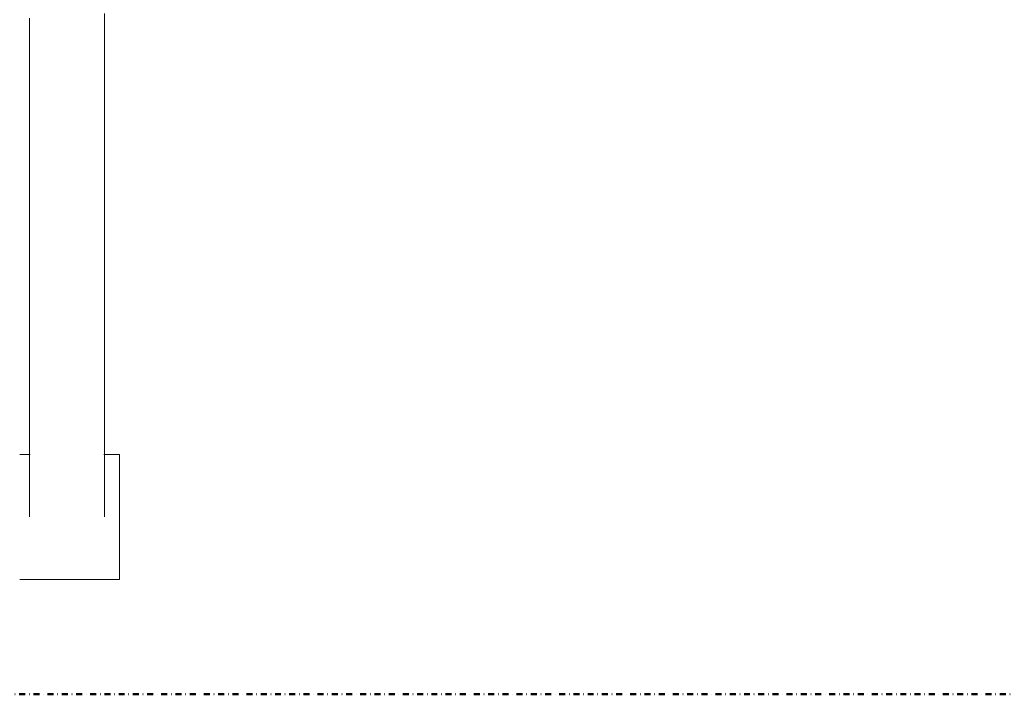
# Model space of a CAD drawing. Header units: millimetres. Extents: x -3388 to 301539, y -5590 to 54660.
# Tile 169 of 216: x 74819 to 75214, y 36010 to 36281. Entities that reach past the tile are written whole.
import ezdxf

# ---------------------------------------------------------------- set-up
doc = ezdxf.new("R2010")
doc.units = ezdxf.units.MM
doc.linetypes.add('30_minuten', pattern=[5.6, 2.4, -1.6, 0, -1.6])
doc.layers.add('A-GENM', color=13, linetype='Continuous', lineweight=9)
doc.layers.add('I-FURN', color=30, linetype='Continuous', lineweight=13)

# ---------------------------------------------------------------- blocks, each defined once
blk = doc.blocks.new('300_82_oth_Cascando Whiteboard Round 20 - Cascando Whiteboard Round 20_ 1190x1540mm-19556236-4e verdieping - bouwdeel 3_ 4_ 5')
at = {"layer": 'I-FURN', "color": 8, "lineweight": 9}
for p, q in [((-758.79, -197.02), (-763, -197.02)), ((-723, -197.02), (-729.29, -197.02)), ((-723, -197.02), (-723, -247.02)), ((-763, -247.02), (-723, -247.02))]:
    blk.add_line(p, q, dxfattribs=at)
at = {"layer": 'I-FURN', "color": 8, "lineweight": 9, "flags": 128}
for points in [[(-759, -222.02), (-759, -216.19), (-759, -210.01), (-759, -203.49), (-759, -196.65), (-759, -189.5), (-759, -182.04), (-759, -174.29), (-759, -166.26), (-759, -157.96), (-759, -149.41), (-759, -140.63), (-759, -131.62), (-759, -122.39), (-759, -112.98), (-759, -103.38), (-759, -93.61), (-759, -83.7), (-759, -73.65), (-759, -63.49), (-759, -53.22), (-759, -42.87), (-759, -32.45), (-759, -21.97)], [(-729, -20.1), (-729, -30.58), (-729, -41.01), (-729, -51.38), (-729, -61.66), (-729, -71.85), (-729, -81.92), (-729, -91.86), (-729, -101.65), (-729, -111.28), (-729, -120.73), (-729, -129.99), (-729, -139.04), (-729, -147.87), (-729, -156.46), (-729, -164.8), (-729, -172.88), (-729, -180.68), (-729, -188.19), (-729, -195.4), (-729, -202.3), (-729, -208.87), (-729, -215.11), (-729, -221.01), (-729, -222.02)]]:
    blk.add_lwpolyline(points, dxfattribs=at)
blk = doc.blocks.new('Stadhuis Zoetermeer_OTH_interieur_rvt-1-4e verdieping - bouwdeel 3_ 4_ 5')
at = {"color": 8, "lineweight": 9}
blk.add_blockref('300_82_oth_Cascando Whiteboard Round 20 - Cascando Whiteboard Round 20_ 1190x1540mm-19556236-4e verdieping - bouwdeel 3_ 4_ 5', (75581.8, 36303.13), dxfattribs=at)
blk = doc.blocks.new('NLRS_65_GM_WPB_brandscheiding_gen_ISR - 30 minuten-3747837-4e verdieping - bouwdeel 3_ 4_ 5')
at = {"layer": 'A-GENM', "linetype": '30_minuten', "lineweight": 50}
blk.add_line((0, 0), (6120, 0), dxfattribs=at)

msp = doc.modelspace()

# ---------------------------------------------------------------- block references
at = {"lineweight": 5}
msp.add_blockref('Stadhuis Zoetermeer_OTH_interieur_rvt-1-4e verdieping - bouwdeel 3_ 4_ 5', (0, 0), dxfattribs=at)
at = {"layer": 'A-GENM', "linetype": '30_minuten', "lineweight": 50, "rotation": 180}
msp.add_blockref('NLRS_65_GM_WPB_brandscheiding_gen_ISR - 30 minuten-3747837-4e verdieping - bouwdeel 3_ 4_ 5', (78070, 36010), dxfattribs=at)

doc.saveas('drawing.dxf')
